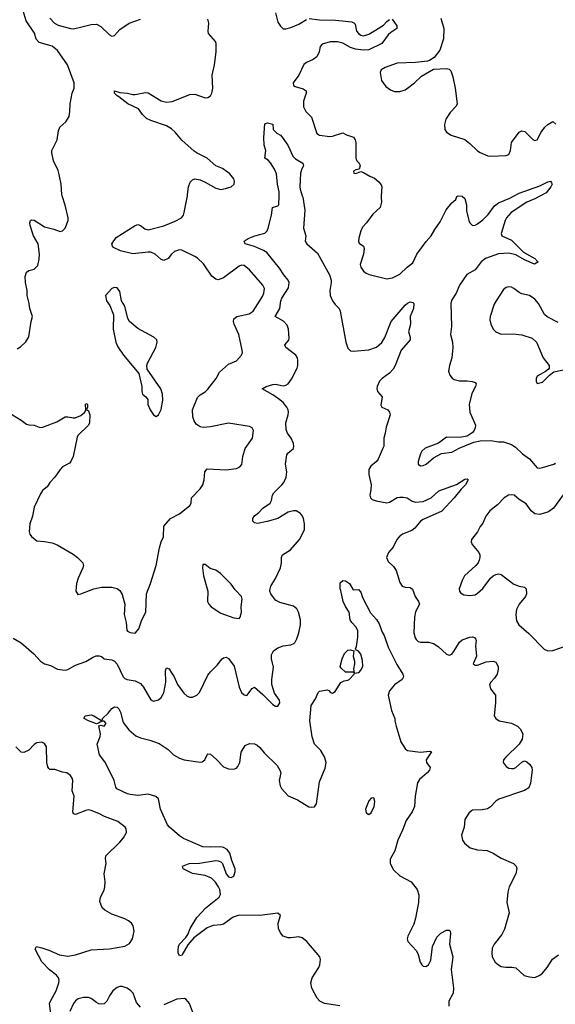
# Model space of a CAD drawing. Header units: inches. Extents: x 2220522 to 2384314, y 721474 to 893490.
# Tile 139 of 256: x 2271919 to 2276049, y 843765 to 851358. Entities that reach past the tile are written whole.
import ezdxf

# ---------------------------------------------------------------- set-up
doc = ezdxf.new("R2010")
doc.units = ezdxf.units.IN
doc.header["$MEASUREMENT"] = 0
doc.layers.add('C2874', color=7, linetype='Continuous')
doc.layers.add('C2875', color=7, linetype='Continuous')

msp = doc.modelspace()

# ---------------------------------------------------------------- linework, layer by layer
at = {"layer": 'C2874', "color": 5}
for points, elevation in [([(2271830, 848330.6), (2271930, 848270.6), (2271970, 848239.1), (2271990, 848232.7), (2272030, 848230.3), (2272070, 848214.6), (2272090, 848212.9), (2272204, 848256), (2272270, 848294), (2272290, 848296), (2272330, 848286.8), (2272347.3, 848287.3), (2272390, 848305.5), (2272421.2, 848330), (2272429.2, 848350), (2272425.2, 848390), (2272430, 848398), (2272435.3, 848395.3), (2272442, 848390), (2272442, 848370), (2272434, 848350), (2272450, 848342), (2272460.7, 848310), (2272458, 848250), (2272450.5, 848230), (2272367.7, 848150), (2272361.7, 848138.3), (2272330.4, 847989.6), (2272314, 847950), (2272301.6, 847938.4), (2272250, 847909.4), (2272230.6, 847890), (2272190, 847829.3), (2272150.5, 847789.5), (2272130, 847755.3), (2272094, 847726), (2272078.8, 847701.2), (2272030, 847598), (2272017.1, 847530), (2271995.8, 847470), (2271992.2, 847410), (2271997.1, 847390), (2272010, 847373.4), (2272050, 847339.1), (2272110, 847334.8), (2272170, 847322.8), (2272207.5, 847307.5), (2272330, 847236), (2272364.7, 847210), (2272404.7, 847170), (2272411.3, 847150), (2272406.8, 847130), (2272370.5, 847050), (2272358, 847010), (2272351.1, 846951.1), (2272366.4, 846926.4), (2272390, 846931), (2272490, 846968.8), (2272550, 846981.7), (2272630, 846981.7), (2272670, 846970.3), (2272690, 846954.9), (2272710, 846926), (2272728.5, 846850), (2272723.7, 846770), (2272738.7, 846710), (2272743.8, 846650), (2272750, 846642), (2272770, 846633), (2272810, 846627.7), (2272838.6, 846661.4), (2272860.5, 846730), (2272890.8, 846789.2), (2272895.8, 846930), (2272928.5, 847010), (2272971.9, 847148.1), (2272996.2, 847283.8), (2273010, 847332), (2273028.7, 847370), (2273030, 847452), (2273081.2, 847510), (2273150, 847548), (2273229.8, 847610.2), (2273241.6, 847630), (2273242.9, 847670), (2273310, 847739.1), (2273329.6, 847770), (2273342, 847810), (2273346.6, 847870), (2273365.1, 847894.9), (2273510, 847885.5), (2273590, 847895.5), (2273617.2, 847910), (2273631.3, 847928.7), (2273640.4, 847990), (2273658.3, 848050), (2273713.6, 848130), (2273721.6, 848190), (2273711.3, 848211.3), (2273690, 848220.7), (2273530, 848245.1), (2273390, 848218.9), (2273333.6, 848213.6), (2273310, 848217), (2273279.1, 848239.1), (2273263.3, 848263.3), (2273254.2, 848294.2), (2273252.4, 848350), (2273290, 848443), (2273310, 848463.8), (2273350, 848488), (2273370, 848507.7), (2273433.3, 848590), (2273459.7, 848640.3), (2273530, 848702), (2273590, 848727.7), (2273629.4, 848770), (2273637, 848790), (2273635.1, 848810), (2273608, 848930), (2273572.8, 849010), (2273568.2, 849030), (2273569.6, 849050), (2273593.2, 849070), (2273689.3, 849090), (2273717.7, 849110), (2273790, 849223.1), (2273801.8, 849250), (2273805.7, 849285.7), (2273794, 849310), (2273742.6, 849370), (2273690, 849428.2), (2273650, 849462.4), (2273630, 849464.7), (2273610, 849455.8), (2273490, 849368.2), (2273450, 849352.8), (2273430, 849357.4), (2273399.6, 849379.6), (2273334.8, 849474.8), (2273290, 849518), (2273270, 849532.8), (2273170, 849579.8), (2273150, 849582), (2273113, 849570), (2273088.2, 849550), (2273063.1, 849516.9), (2273030, 849501.2), (2273010, 849508.7), (2272964.5, 849550), (2272930, 849563.9), (2272910, 849566), (2272790, 849551.8), (2272695.1, 849575.1), (2272640.9, 849600.9), (2272634, 849610), (2272629.4, 849630), (2272662.7, 849677.3), (2272810, 849770.8), (2272830, 849778.8), (2272850, 849770.7), (2272884, 849744), (2272910, 849737.6), (2273030, 849768.9), (2273116.3, 849803.7), (2273166, 849830), (2273180.9, 849850), (2273187.9, 849872.1), (2273211.7, 850000)], 260), ([(2271869.1, 846589.1), (2271930, 846552), (2272026.5, 846466.5), (2272080.3, 846410), (2272110, 846391.6), (2272157.1, 846377.1), (2272210, 846350.4), (2272270, 846340.4), (2272290, 846346.4), (2272350, 846381.3), (2272430, 846408.7), (2272479.5, 846440.5), (2272508.6, 846451.4), (2272532.8, 846452.8), (2272550, 846446), (2272570.2, 846430.2), (2272630, 846420.2), (2272650, 846410.3), (2272670, 846387), (2272715.6, 846290), (2272730, 846277.3), (2272747.7, 846270), (2272810, 846258.8), (2272850, 846239.6), (2272873.8, 846210), (2272930, 846113.4), (2272950, 846103), (2272990, 846113), (2273010, 846130.6), (2273030, 846166.8), (2273045, 846250), (2273042.3, 846337.7), (2273050, 846360.7), (2273070, 846350.7), (2273090, 846321.6), (2273110.2, 846290.2), (2273135.6, 846230), (2273183.4, 846163.4), (2273210, 846140.4), (2273230, 846132.2), (2273250, 846132.2), (2273284.5, 846150), (2273304.7, 846170), (2273370, 846303), (2273390, 846328.2), (2273440.5, 846379.5), (2273480.9, 846430), (2273490, 846438), (2273510, 846442), (2273530, 846430.7), (2273571.7, 846371.7), (2273610.4, 846210), (2273630, 846170.7), (2273650, 846150.8), (2273670, 846146), (2273710, 846201), (2273730, 846211), (2273794, 846154), (2273870, 846076), (2273890, 846062.8), (2273910, 846064.7), (2273925.2, 846090), (2273922.7, 846110), (2273884.4, 846164.4), (2273864, 846230), (2273863.5, 846270), (2273875.2, 846364.8), (2273859.8, 846430), (2273859.8, 846460.2), (2273876.9, 846490), (2273910, 846514.9), (2273950, 846528.7), (2274010, 846537.6), (2274032.5, 846547.5), (2274042.3, 846557.7), (2274056.4, 846583.6), (2274071.1, 846628.9), (2274083.1, 846690), (2274083.5, 846730), (2274069.8, 846789.8), (2274055.3, 846815.3), (2274030, 846834), (2273924.2, 846864.2), (2273890, 846882), (2273854, 846930), (2273847.6, 846950), (2273849.6, 846970), (2273856.2, 846990), (2273890.8, 847049.2), (2273929.8, 847130), (2273938.3, 847170), (2273936.3, 847210), (2273945.1, 847230), (2274006.3, 847270), (2274075.6, 847350), (2274115.3, 847424.7), (2274115.6, 847470), (2274108.2, 847510), (2274098.9, 847530), (2274083.6, 847550), (2274049.7, 847569.7), (2274030, 847571), (2273990, 847561), (2273910, 847511), (2273828, 847488), (2273752.9, 847472.9), (2273730, 847477.2), (2273722.9, 847482.9), (2273717.2, 847490), (2273717.2, 847510), (2273728.1, 847531.9), (2273762.6, 847557.4), (2273794.5, 847590), (2273849.6, 847630), (2273860.5, 847650), (2273867.6, 847690), (2273878.7, 847710), (2273940.5, 847770), (2273955.4, 847790), (2273972.3, 847830), (2273979.1, 847870), (2273968, 847930), (2273978.9, 848001.1), (2273986, 848014), (2274029.6, 848050), (2274032.8, 848070), (2274029.7, 848090), (2274012.6, 848130), (2273982.9, 848170), (2273974, 848194), (2273969.7, 848250), (2273989.7, 848310), (2273991.1, 848330), (2273988.2, 848350), (2273977.4, 848370), (2273950, 848404.7), (2273914.4, 848434.4), (2273870, 848465.4), (2273788, 848510), (2273819, 848530), (2273870, 848543.6), (2273890, 848546.3), (2273950, 848535.2), (2273970, 848538.3), (2273989.8, 848550.2), (2274015.3, 848584.7), (2274057.7, 848670), (2274063.7, 848690), (2274063.7, 848730), (2274060.3, 848750), (2274048.6, 848770), (2273971.2, 848830), (2273964.2, 848850), (2273992.9, 848887.1), (2273997, 848903), (2273991.8, 848971.8), (2273982, 849002), (2273953.1, 849033.1), (2273887.8, 849070), (2273923.5, 849130), (2273933.5, 849190), (2273941.1, 849210), (2273990.6, 849290), (2273996.5, 849330), (2273989.9, 849349.9), (2273956.2, 849390), (2273922.1, 849442.1), (2273823.2, 849563.2), (2273798.8, 849578.8), (2273730, 849607.6), (2273657.2, 849630), (2273649.3, 849650), (2273681.2, 849670), (2273732.7, 849690), (2273810, 849712.4), (2273826, 849730), (2273833.5, 849750), (2273860.5, 849850), (2273869.3, 849910), (2273910, 849922), (2273917, 849930), (2273919, 850000)], 240), ([(2271900.2, 848819.8), (2271924.1, 848835.9), (2271967.3, 848872.7), (2271990, 848911.3), (2272006.6, 849030), (2272018.4, 849070), (2271997, 849130), (2271992.7, 849170), (2271977.2, 849230), (2271976, 849270), (2271962.7, 849330), (2271962, 849378), (2271970, 849412), (2271990, 849424.7), (2272030, 849434.8), (2272057.6, 849462.4), (2272068.3, 849511.7), (2272071.1, 849550), (2272060.4, 849630), (2272026.4, 849690), (2271998.4, 849770), (2271997.2, 849790), (2272002, 849810), (2272010, 849814), (2272030, 849810.6), (2272110, 849759.3), (2272182.8, 849742.8), (2272230, 849725.5), (2272250, 849730.7), (2272269.6, 849750.4), (2272291.5, 849810), (2272291.5, 849830), (2272268.6, 849928.6), (2272247.4, 850000)], 280), ([(2274097.8, 850000), (2274101.3, 849990), (2274116.2, 849890), (2274106.5, 849750), (2274125.5, 849690), (2274120.3, 849650), (2274131.7, 849630), (2274216, 849556), (2274308.6, 849390), (2274320.2, 849350), (2274321.1, 849330), (2274311.1, 849270), (2274313.8, 849230), (2274330, 849190.4), (2274350, 849162), (2274381, 849130), (2274390.5, 849110.5), (2274433.1, 848870), (2274450, 848824.9), (2274470, 848803), (2274490, 848801.3), (2274610, 848811.4), (2274670, 848833.6), (2274710.5, 848869.5), (2274734.2, 848905.8), (2274782.7, 849030), (2274890, 849155.8), (2274910, 849172.4), (2274930, 849180.7), (2274950, 849178), (2274958, 849170), (2274954.4, 849130), (2274930.3, 849070), (2274931.5, 849010), (2274915.8, 848950), (2274928.5, 848910), (2274928.5, 848890), (2274861.2, 848810), (2274814.7, 848690), (2274797.7, 848662.3), (2274770, 848631.3), (2274712.7, 848590), (2274692.4, 848570), (2274674.9, 848530), (2274672, 848510), (2274678.4, 848490), (2274713.4, 848450), (2274704, 848384), (2274712, 848370), (2274758, 848350), (2274771.3, 848330), (2274776, 848310), (2274744.2, 848215.8), (2274738, 848170), (2274725.7, 848130), (2274725.3, 848070), (2274721.2, 848058.8), (2274683.6, 847970), (2274668.7, 847950), (2274625.2, 847914.8), (2274610.2, 847890), (2274610.2, 847850), (2274628.6, 847770), (2274627.2, 847732.8), (2274619, 847690), (2274624.2, 847670), (2274637.8, 847657.8), (2274666.2, 847646.2), (2274750, 847632.4), (2274770, 847636.1), (2274830, 847674.3), (2274850, 847676.9), (2274876.7, 847676.7), (2274906, 847670), (2274943.8, 847643.8), (2274970, 847636.2), (2275030, 847642.8), (2275090.4, 847669.6), (2275150, 847724.9), (2275285.7, 847774.3), (2275350, 847815.5), (2275370, 847818), (2275378, 847810), (2275357.3, 847770), (2275322.7, 847737.3), (2275269.2, 847670), (2275173.3, 847566.7), (2275030, 847502.4), (2275010.3, 847490), (2274964.4, 847435.6), (2274942, 847418), (2274870.6, 847390), (2274844.2, 847370), (2274827.7, 847350), (2274798.7, 847290), (2274763.1, 847250), (2274746.7, 847210), (2274760.7, 847180.7), (2274800.4, 847140.4), (2274821.8, 847110), (2274850, 847018.8), (2274867.7, 846990), (2274890, 846980.5), (2274930, 846979.3), (2274947.2, 846967.2), (2274968.6, 846908.6), (2274994.9, 846870), (2275001.1, 846850), (2274969.4, 846790.6), (2274963.2, 846750), (2274958.9, 846630), (2274968.8, 846590), (2274976.9, 846576.9), (2274990, 846563.8), (2275010, 846558), (2275070, 846556.5), (2275110, 846546.9), (2275145.1, 846525.1), (2275210, 846466), (2275230, 846457.1), (2275250, 846465.5), (2275269.8, 846490.2), (2275310, 846557.1), (2275330, 846574.4), (2275390, 846597.1), (2275410, 846599.1), (2275430, 846590.8), (2275438, 846570), (2275434, 846530), (2275440.4, 846450), (2275416, 846390), (2275430, 846380.7), (2275450, 846380.5), (2275514.3, 846405.7), (2275570, 846411.8), (2275590, 846403.8), (2275607.4, 846370), (2275608.9, 846350), (2275601.3, 846310), (2275580.3, 846279.7), (2275550.8, 846250), (2275542, 846230), (2275550, 846198), (2275588, 846148), (2275588.5, 846090), (2275577.1, 845990), (2275589.1, 845969.1), (2275614.8, 845950), (2275710, 845932), (2275756, 845910), (2275777.3, 845890), (2275797.1, 845850), (2275793.4, 845810), (2275770.8, 845770), (2275666, 845670), (2275648.2, 845650), (2275645.5, 845630), (2275670, 845599.3), (2275690, 845586.7), (2275710, 845582.4), (2275730, 845582.4), (2275745.2, 845590), (2275790, 845633.4), (2275810, 845641.6), (2275830, 845635.5), (2275850, 845617.1), (2275866.4, 845590), (2275870.4, 845570), (2275858, 845470), (2275845.5, 845434.5), (2275810, 845412.7), (2275612.3, 845347.7), (2275589.2, 845330.8), (2275550, 845287.6), (2275526.4, 845273.6), (2275485.3, 845265.3), (2275410, 845262.7), (2275402, 845258), (2275381.7, 845238.3), (2275350.5, 845190), (2275346, 845130), (2275326.4, 845070), (2275333.4, 845030), (2275348.8, 845008.8), (2275391.8, 844971.8), (2275450, 844956.4), (2275522, 844950), (2275570, 844930.6), (2275631.9, 844891.9), (2275726.8, 844850), (2275747.7, 844830), (2275752.8, 844812.8), (2275743.8, 844770), (2275694, 844670), (2275682, 844630), (2275674, 844550), (2275691.7, 844470), (2275655.8, 844344.2), (2275637.1, 844302.9), (2275577.1, 844230), (2275562.9, 844197.1), (2275558.4, 844158.4), (2275562.4, 844130), (2275586, 844090), (2275610, 844068.2), (2275630, 844057.6), (2275667.7, 844052.3), (2275712.7, 844052.7), (2275745.5, 844045.5), (2275808.3, 843988.3), (2275850, 843976.3), (2275890, 843973), (2275930, 843990.4), (2275950, 844006.4), (2275986.3, 844050), (2276026.3, 844113.7), (2276072.5, 844147.5)], 240), ([(2274706, 850000), (2274705.3, 849990), (2274708.9, 849950), (2274698.9, 849910), (2274640.9, 849859.1), (2274592.3, 849790), (2274562.8, 849757.2), (2274547.9, 849730), (2274533.4, 849673.4), (2274530.4, 849650.4), (2274535.5, 849635.5), (2274570.5, 849610.5), (2274574.4, 849594.4), (2274568.7, 849550), (2274544.2, 849470), (2274548.8, 849450), (2274570, 849418), (2274590, 849402), (2274612.6, 849392.6), (2274750, 849360.4), (2274793.4, 849366.6), (2274850, 849395.5), (2274906.6, 849450), (2274950, 849482), (2274980.3, 849550), (2275053.6, 849646.4), (2275092.4, 849690), (2275119.8, 849740.2), (2275160.4, 849799.6), (2275208.4, 849891.6), (2275250, 849944.9), (2275282, 849970), (2275290, 849994), (2275300.4, 849999.6), (2275330, 849998), (2275350, 849978), (2275364.9, 849930), (2275363.8, 849883.8), (2275380.7, 849810), (2275390.8, 849790), (2275410, 849770.8), (2275430, 849772.7), (2275450, 849782.3), (2275490, 849814.7), (2275530, 849856.2), (2275578.9, 849921.1), (2275610, 849945.5), (2275697.5, 849982.5), (2275731.2, 850000)], 260), ([(2275934.5, 850000), (2275890, 849975.9), (2275828.7, 849951.3), (2275709.1, 849870.9), (2275673.4, 849830), (2275662.8, 849810), (2275632.2, 849710), (2275637.1, 849690), (2275710, 849656.5), (2275804.2, 849564.2), (2275890, 849515.9), (2275914.6, 849490), (2275912.8, 849487.2), (2275888.5, 849471.5), (2275810, 849506.2), (2275743.6, 849543.6), (2275690, 849557.6), (2275610, 849551.5), (2275510, 849515.3), (2275477.4, 849490), (2275430, 849429.6), (2275367, 849393), (2275310.2, 849309.8), (2275285.6, 849254.4), (2275248.2, 849191.8), (2275242.3, 849170), (2275249.1, 848990.9), (2275241.7, 848930), (2275255.6, 848870), (2275259.3, 848830), (2275250.7, 848750.7), (2275232.2, 848690), (2275226.2, 848646.2), (2275236.1, 848616.1), (2275253.8, 848593.8), (2275270, 848582), (2275310, 848572.4), (2275370, 848572.7), (2275407.9, 848567.9), (2275430, 848558.8), (2275438.8, 848550), (2275433.4, 848530), (2275405.1, 848474.9), (2275385.5, 848390), (2275390.2, 848330), (2275426, 848250), (2275432.7, 848230), (2275430.5, 848210), (2275423, 848190), (2275407.5, 848172.5), (2275370, 848147), (2275310, 848135.8), (2275210, 848138), (2275146.8, 848093.2), (2275045.3, 848054.7), (2275019.5, 848030), (2275008.9, 848010), (2274990.4, 847950), (2274990.5, 847930.5), (2275010, 847916.4), (2275030, 847918.7), (2275053.6, 847930), (2275110, 847978.4), (2275170, 848013), (2275250, 848022.6), (2275307.3, 848052.7), (2275420.7, 848099.3), (2275470, 848108.9), (2275552.6, 848112.6), (2275610, 848102.4), (2275650, 848101.3), (2275710, 848081.3), (2275740.5, 848060.5), (2275795.5, 848010), (2275850, 847972.4), (2275910, 847902.4), (2275930, 847900.3), (2275950, 847904.9), (2276038, 847930), (2276050, 847938)], 260), ([(2276070, 849021.7), (2275986, 849066), (2275965.2, 849085.2), (2275918.9, 849170), (2275890, 849202.4), (2275850, 849229.6), (2275790, 849244), (2275770, 849253), (2275730, 849283.6), (2275710, 849294), (2275690, 849297), (2275670, 849292.3), (2275650, 849276), (2275592.7, 849190), (2275577.3, 849162.7), (2275545.5, 849070), (2275543.4, 849043.4), (2275550.6, 849010), (2275570.6, 848970), (2275590.8, 848950), (2275632.1, 848932.1), (2275724.6, 848935.4), (2275790, 848927.6), (2275870, 848901.1), (2275903.7, 848870), (2275956, 848750), (2276000.5, 848690), (2276000.7, 848670), (2275996.4, 848663.6), (2275974.2, 848645.8), (2275908, 848610), (2275900.7, 848590), (2275901, 848570), (2275910, 848552), (2275950, 848562), (2276003, 848617), (2276038.4, 848641.6), (2276210, 848678.2)], 280), ([(2276130, 847721.3), (2276035.8, 847590), (2275996.5, 847563.5), (2275930, 847543.1), (2275890, 847548), (2275861.3, 847570), (2275823.5, 847623.5), (2275770, 847656.9), (2275731.6, 847690), (2275710, 847694.5), (2275687.7, 847690), (2275655.5, 847670), (2275603.7, 847616.3), (2275543.8, 847570), (2275514, 847530), (2275490, 847474), (2275470, 847449.2), (2275450, 847409.4), (2275403, 847350), (2275399.3, 847330), (2275408.2, 847310), (2275458.4, 847250), (2275467, 847230), (2275467.2, 847210), (2275460.9, 847190), (2275452.9, 847170), (2275437, 847150), (2275348.9, 847070), (2275330, 847032.7), (2275308.5, 846968.5), (2275310.6, 846950), (2275318.8, 846938.8), (2275343.7, 846923.7), (2275390, 846917), (2275430, 846923.7), (2275450, 846934.4), (2275488.8, 846971.2), (2275549.8, 847050.2), (2275570, 847068.7), (2275590, 847079.5), (2275610, 847083.7), (2275630, 847079.5), (2275730, 847004.9), (2275770, 846988.8), (2275810, 846980.5), (2275824, 846970), (2275826.7, 846930), (2275818.7, 846910), (2275770.3, 846850), (2275748.9, 846810), (2275743.2, 846770), (2275750, 846721), (2275766.4, 846690), (2275844.6, 846624.6), (2275963.8, 846503.8), (2275990, 846490.4), (2276030, 846493.4), (2276170, 846542.6)], 260), ([(2274386.4, 843753.6), (2274270, 843772.3), (2274234, 843790), (2274213.2, 843813.2), (2274171.9, 843890), (2274163.4, 843930), (2274172.7, 843970), (2274226, 844050), (2274234.2, 844070), (2274238.7, 844110), (2274232.4, 844130), (2274131.9, 844250), (2274097.4, 844277.4), (2274070, 844286.2), (2274010, 844276.8), (2273990, 844278.3), (2273950, 844291), (2273930, 844315.1), (2273915.5, 844350), (2273912.9, 844390), (2273929.4, 844450), (2273910, 844467), (2273770, 844449.1), (2273610, 844451.7), (2273563.9, 844436.1), (2273490, 844383.5), (2273470, 844378), (2273410, 844373.7), (2273390, 844366.2), (2273365.4, 844354.6), (2273261.1, 844278.9), (2273215.6, 844224.4), (2273170, 844145.2), (2273150, 844138), (2273141.2, 844161.2), (2273140.5, 844180.5), (2273142, 844210), (2273149.7, 844230), (2273200.8, 844279.2), (2273216.2, 844303.8), (2273233.5, 844350), (2273285.5, 844434.5), (2273354, 844510), (2273457, 844590), (2273467.5, 844612.5), (2273461.1, 844650), (2273451.6, 844671.6), (2273428, 844708), (2273397, 844737), (2273350, 844758.7), (2273250, 844774.5), (2273178, 844810), (2273175.3, 844830), (2273226, 844850), (2273306, 844854), (2273430, 844874), (2273450, 844872.4), (2273470, 844863), (2273483, 844850), (2273510.8, 844770), (2273530, 844747.7), (2273550, 844742.8), (2273570, 844752), (2273580.9, 844790), (2273580.9, 844810), (2273553.7, 844873.7), (2273538.3, 844930), (2273518.2, 844958.2), (2273490, 844974.5), (2273470, 844978.7), (2273390, 844976.4), (2273330, 844980.4), (2273182.8, 845042.8), (2273150, 845064.7), (2273072.6, 845130), (2273058.5, 845150), (2273003.5, 845270), (2272988.2, 845350), (2272967.5, 845367.5), (2272910, 845384.6), (2272830, 845376.4), (2272770, 845383.9), (2272750, 845388.7), (2272666.5, 845426.5), (2272658.9, 845438.9), (2272646.3, 845490), (2272596.6, 845596.6), (2272574.9, 845634.9), (2272534, 845690), (2272515.6, 845770), (2272538.4, 845830), (2272540.7, 845850), (2272528.7, 845911.3), (2272543.1, 845916.9), (2272570, 845911), (2272585.2, 845930), (2272570, 845949), (2272551.1, 845948.9), (2272527.1, 845932.9), (2272511.3, 845928.7), (2272448.7, 845950), (2272415.3, 845970), (2272418, 845982), (2272426, 845990), (2272470, 845996.3), (2272491, 845990), (2272550, 845954), (2272558, 845962), (2272558, 845970), (2272600.9, 846010), (2272630, 846046), (2272650, 846058.8), (2272670, 846056), (2272683.5, 846043.5), (2272696.7, 846016.7), (2272717.8, 845937.8), (2272760.3, 845880.3), (2272815.1, 845835.1), (2272850, 845819.3), (2272922, 845802), (2272995.2, 845775.2), (2273062.8, 845730), (2273104, 845690), (2273150, 845662.7), (2273186, 845650), (2273310, 845633.4), (2273324.9, 845635.1), (2273345.1, 845650), (2273365.6, 845694.4), (2273370, 845697.3), (2273390, 845692.7), (2273434.8, 845654.8), (2273490, 845596.4), (2273530, 845580.3), (2273570, 845579.5), (2273590, 845586.7), (2273601.1, 845598.9), (2273615.1, 845630), (2273626.6, 845710), (2273658, 845762), (2273690, 845777.1), (2273730, 845773.7), (2273750, 845763.1), (2273770, 845744.2), (2273804.4, 845704.4), (2273905.3, 845605.3), (2273925.7, 845570), (2273931.6, 845550), (2273919.6, 845490), (2273926.2, 845450), (2273938.5, 845430), (2273990, 845372), (2274060.5, 845340.5), (2274147.4, 845287.4), (2274170, 845284.4), (2274191.1, 845288.9), (2274208, 845312), (2274230, 845481), (2274274.9, 845585.1), (2274280.9, 845630), (2274270, 845673.2), (2274242, 845722), (2274192.7, 845770), (2274173.6, 845826.4), (2274157, 845950), (2274167.3, 846070), (2274198.4, 846121.6), (2274219, 846170), (2274230, 846181), (2274290, 846191.3), (2274303.6, 846183.6), (2274314, 846170), (2274330, 846164.7), (2274350, 846178), (2274394, 846246), (2274420.4, 846259.6), (2274450, 846264.7), (2274458, 846270), (2274498, 846310), (2274500.4, 846319.6), (2274530, 846324.7), (2274538, 846330), (2274550, 846342), (2274564, 846370), (2274562.7, 846417.3), (2274550, 846464), (2274530, 846488.7), (2274515.3, 846495.3), (2274507.3, 846507.3), (2274515.5, 846524.5), (2274525.1, 846594.9), (2274525.4, 846645.4), (2274513.9, 846673.9), (2274479.6, 846710), (2274466.9, 846730), (2274458, 846790), (2274430, 846832.7), (2274413.3, 846870), (2274396, 846956), (2274390, 846968), (2274390, 847014), (2274410, 847034), (2274431.6, 847031.6), (2274462, 847010), (2274490, 846962), (2274530, 846964.7), (2274550, 846942), (2274562.8, 846902.8), (2274623.8, 846783.8), (2274670, 846733), (2274690, 846699.1), (2274714.6, 846634.6), (2274730.3, 846610), (2274759.4, 846519.4), (2274826.6, 846386.6), (2274874, 846310), (2274878.8, 846290), (2274867.7, 846270), (2274810, 846229.5), (2274770, 846181.2), (2274760.5, 846150), (2274784.9, 846030), (2274810.5, 845970), (2274810.5, 845950), (2274820.5, 845910), (2274856.3, 845790), (2274893.2, 845733.2), (2274910, 845722.8), (2275010, 845709), (2275077.6, 845717.6), (2275093.2, 845713.2), (2275052.4, 845650), (2275054.9, 845630), (2275083.8, 845590), (2275077.6, 845570), (2275061.7, 845550), (2275001.7, 845498.3), (2274986.3, 845473.7), (2274968.9, 845370), (2274963.1, 845290), (2274945.7, 845250), (2274897.7, 845182.3), (2274871.1, 845108.9), (2274835.5, 845030), (2274812.1, 844947.9), (2274775.3, 844884.7), (2274776.6, 844850), (2274801.8, 844801.8), (2274850, 844757), (2274936.4, 844710), (2274983.1, 844650), (2274996.5, 844610), (2274993.8, 844550), (2274970.3, 844429.7), (2274956.7, 844383.3), (2274910.3, 844290), (2274907, 844270), (2274910.4, 844250), (2274978, 844178), (2274990.4, 844150), (2275007, 844090), (2275019.1, 844070), (2275030, 844059.1), (2275050, 844056.3), (2275070, 844070.7), (2275090, 844106), (2275101.3, 844210), (2275136.3, 844283.7), (2275166.2, 844313.8), (2275210, 844337.3), (2275230, 844336), (2275238, 844330), (2275240.7, 844310), (2275233.1, 844230), (2275257.7, 844130), (2275246.2, 844033.8), (2275264.9, 843890), (2275262, 843850), (2275228.9, 843790), (2275227, 843750)], 220), ([(2272160.5, 843670), (2272149.4, 843770), (2272156, 843790), (2272200.7, 843870), (2272220.7, 843930), (2272222.9, 843950), (2272217.6, 843970), (2272202.9, 843990), (2272149.8, 844029.8), (2272090, 844091.8), (2272037.6, 844190), (2272048.7, 844210), (2272090, 844201.7), (2272143, 844183), (2272225.7, 844145.7), (2272290, 844136.5), (2272350, 844145.5), (2272470, 844185.6), (2272610, 844192.3), (2272730, 844214.4), (2272764.9, 844235.1), (2272787.3, 844270), (2272800.7, 844330), (2272794.5, 844370), (2272780.9, 844390), (2272757.2, 844410), (2272730, 844423.6), (2272630, 844460.5), (2272575.1, 844490), (2272555.1, 844510), (2272536.6, 844556.6), (2272542.4, 844590), (2272570, 844644), (2272576.4, 844670), (2272578.5, 844710), (2272569.7, 844770), (2272585.1, 844850), (2272579.5, 844890), (2272582.7, 844910), (2272690, 845014.8), (2272719.3, 845050), (2272742.7, 845090), (2272738.9, 845118.9), (2272733.2, 845130), (2272674.9, 845174.9), (2272573.4, 845213.4), (2272530, 845236.9), (2272470, 845260.5), (2272450, 845264.7), (2272430, 845260.5), (2272350, 845228), (2272334.5, 845234.5), (2272329.7, 845250), (2272339.7, 845370), (2272323.7, 845410), (2272329.2, 845490), (2272322.7, 845510), (2272309.3, 845530), (2272282, 845550), (2272250, 845555.6), (2272190, 845576.9), (2272150, 845574.5), (2272142.3, 845582.3), (2272135.1, 845595.1), (2272128.8, 845628.8), (2272125.6, 845750), (2272110, 845776.4), (2272090, 845785.7), (2272050, 845780.4), (2272030, 845768.2), (2271990, 845724.7), (2271950, 845707.3), (2271930, 845709.5), (2271890, 845749.3)], 240), ([(2272850, 843742.6), (2272819.8, 843779.8), (2272792.8, 843850), (2272776.4, 843870), (2272747.3, 843890), (2272710, 843903.5), (2272690, 843902.3), (2272670, 843894.5), (2272638, 843870), (2272610.3, 843830), (2272590, 843789.4), (2272570, 843769.6), (2272550, 843766.3), (2272530, 843769.7), (2272510, 843778.3), (2272469.6, 843810), (2272450, 843818), (2272410, 843817.6), (2272370, 843806.5), (2272350, 843792.3), (2272334, 843770), (2272306.6, 843710)], 240), ([(2273259, 843690), (2273229.2, 843770), (2273202, 843802), (2273189.1, 843809.1), (2273130, 843803.7), (2273030, 843760.7)], 240)]:
    msp.add_lwpolyline(points, dxfattribs=dict(at, elevation=elevation))
for points, elevation in [([(2272650, 849293.2), (2272630, 849284), (2272581, 849230), (2272587.3, 849190), (2272613.2, 849153.2), (2272642.5, 849082.5), (2272640.5, 848970), (2272659.1, 848870), (2272674.4, 848834.4), (2272719.1, 848770), (2272838, 848630), (2272861, 848530), (2272861, 848490), (2272866, 848470), (2272891.3, 848450), (2272906, 848430), (2272907.3, 848390), (2272924.9, 848350), (2272950, 848311.3), (2272970, 848298), (2272990, 848311.3), (2273010, 848352), (2273023.2, 848423.2), (2273020.9, 848470), (2273006, 848510), (2272902, 848662), (2272898, 848690), (2272904.5, 848710), (2272969.5, 848830), (2272979.5, 848870), (2272976, 848890), (2272954, 848910), (2272830, 848976.9), (2272765.1, 849030), (2272753.3, 849053.3), (2272730, 849148.7), (2272702.7, 849190), (2272690, 849262), (2272670, 849289)], 280), ([(2273350, 847156), (2273330, 847155.3), (2273327.7, 847130), (2273337.1, 847070), (2273368.5, 846950), (2273367.7, 846870), (2273376, 846850), (2273394.8, 846830), (2273470, 846782.4), (2273570, 846745.5), (2273610, 846741), (2273619, 846750), (2273629.3, 846790), (2273627.3, 846830), (2273635.1, 846890), (2273627.8, 846910), (2273581.2, 846961.2), (2273550, 847006), (2273467.9, 847087.9), (2273430, 847112.3), (2273386.8, 847126.8)], 260), ([(2274498, 846322), (2274490, 846326), (2274430, 846326), (2274396.4, 846356.4), (2274389.2, 846369.2), (2274406, 846430), (2274422.7, 846470), (2274450, 846496), (2274470, 846498), (2274494, 846490), (2274491.3, 846450), (2274501, 846410), (2274501, 846390), (2274492, 846350)], 220), ([(2274650, 845357.6), (2274630, 845355.8), (2274610, 845333.6), (2274585.2, 845270), (2274590, 845240.7), (2274610, 845229), (2274630, 845242.4), (2274652.3, 845290), (2274657.8, 845330)], 220)]:
    msp.add_lwpolyline(points, close=True, dxfattribs=dict(at, elevation=elevation))
at = {"layer": 'C2875', "color": 5}
for points, elevation in [([(2272247.4, 850000), (2272244.4, 850010), (2272237.3, 850090), (2272223.7, 850163.7), (2272214.8, 850194.8), (2272178.4, 850270), (2272166, 850330), (2272166, 850350), (2272208.7, 850430), (2272219, 850501), (2272229, 850530), (2272275.3, 850570), (2272299, 850610), (2272306, 850650), (2272307.6, 850710), (2272323.5, 850790), (2272337.7, 850830), (2272337.7, 850870), (2272287.6, 851010), (2272210, 851118.9), (2272170, 851153.3), (2272070, 851181.1), (2272046.2, 851206.2), (2272034, 851254), (2271968, 851350), (2271946.3, 851426.3)], 280), ([(2272151.3, 851370), (2272186, 851330), (2272215.7, 851315.7), (2272310, 851290.1), (2272330, 851288.4), (2272366.4, 851293.6), (2272470, 851320.8), (2272510, 851324.2), (2272545.4, 851305.4), (2272610, 851240.7), (2272630, 851230.7), (2272650, 851234.8), (2272690, 851282.8), (2272762, 851330), (2272850, 851362)], 280), ([(2273211.7, 850000), (2273213.6, 850010), (2273219.5, 850070), (2273234, 850106), (2273250, 850122.8), (2273270, 850130.5), (2273310, 850123.8), (2273350, 850105.3), (2273430, 850057.3), (2273469.3, 850049.3), (2273505.2, 850054.8), (2273549.3, 850070), (2273571.6, 850090), (2273575.1, 850110), (2273569.6, 850130), (2273538.4, 850170), (2273483.7, 850210), (2273430, 850231.5), (2273365.1, 850290), (2273288.2, 850328.2), (2273264.8, 850344.8), (2273170, 850429.7), (2273118.7, 850490), (2273090, 850515.3), (2273050, 850539.4), (2272930, 850579.4), (2272896, 850596), (2272865.6, 850625.6), (2272834.5, 850670), (2272751.5, 850710), (2272684, 850764), (2272669.3, 850770), (2272649.6, 850790), (2272649.2, 850810), (2272690, 850797.1), (2272750, 850792.2), (2272790, 850780.8), (2272810, 850780.2), (2272890, 850796.9), (2272910, 850794.3), (2273010, 850731.1), (2273050, 850720.7), (2273093.3, 850726.7), (2273230, 850781.6), (2273270, 850783.8), (2273350, 850755.8), (2273370, 850756.4), (2273390, 850770.6), (2273399.7, 850790), (2273407.6, 850830), (2273403.8, 850930), (2273420.8, 851010), (2273434.2, 851110), (2273433.4, 851173.4), (2273427.6, 851190), (2273375.1, 851250), (2273372.8, 851270), (2273378.4, 851330), (2273370, 851362)], 260), ([(2273892, 851410), (2273910, 851338.8), (2273930, 851306.8), (2273950, 851288.2), (2273970, 851286.7), (2274010, 851296.5), (2274070, 851322.4), (2274130, 851360.3)], 260), ([(2274790, 851362), (2274826, 851310), (2274826.8, 851290), (2274780.2, 851259.8), (2274759.9, 851240.1), (2274710, 851174.7), (2274610, 851125.7), (2274570, 851122.5), (2274509.3, 851129.3), (2274470, 851143.4), (2274410, 851176.5), (2274370, 851186), (2274313.1, 851186.9), (2274250.8, 851170), (2274235.5, 851150), (2274228, 851110), (2274210.5, 851070), (2274182.8, 851050), (2274130, 851028.2), (2274108.5, 851011.5), (2274071, 850929), (2274027.7, 850870), (2274030.7, 850850), (2274041.7, 850841.7), (2274103.4, 850823.4), (2274127.3, 850810), (2274128.5, 850790), (2274106, 850730), (2274106.4, 850686.4), (2274125.3, 850650), (2274170, 850605.5), (2274210, 850480.7), (2274230, 850466.4), (2274310, 850457.6), (2274330, 850459.5), (2274410, 850484), (2274438, 850470), (2274492.4, 850452.4), (2274506.7, 850430), (2274510.4, 850409.6), (2274510.4, 850290), (2274518, 850270), (2274537.3, 850250), (2274542.8, 850230), (2274536, 850204), (2274510, 850199), (2274492, 850190), (2274494, 850174), (2274510, 850172), (2274550, 850186.8), (2274570, 850178.8), (2274618.8, 850150), (2274654.7, 850134.7), (2274687.2, 850107.2), (2274705.2, 850085.2), (2274710.7, 850070), (2274706, 850000)], 260), ([(2274150, 851367.2), (2274230, 851357.6), (2274354.5, 851354.5), (2274480.2, 851340.2), (2274494.5, 851334.5), (2274504.2, 851324.2), (2274516.5, 851270), (2274530, 851252.4), (2274550, 851238.5), (2274570, 851234), (2274610, 851246.3), (2274662.8, 851277.2), (2274723.3, 851316.7), (2274750, 851344.7), (2274770, 851358)], 260), ([(2275166.7, 851370), (2275190.3, 851290), (2275185.5, 851210), (2275158.2, 851121.8), (2275114.4, 851065.6), (2275077.8, 851042.2), (2275062.2, 851037.8), (2274970, 851027.3), (2274830, 851021.2), (2274737.3, 850990), (2274704.9, 850970), (2274698, 850950), (2274707.7, 850890), (2274720.7, 850870), (2274742.9, 850842.9), (2274776.7, 850816.7), (2274810, 850803.1), (2274850, 850803.1), (2274890, 850817), (2274910, 850830.3), (2274963.6, 850870), (2275017.8, 850922.2), (2275110, 850977.3), (2275210, 850980.5), (2275230, 850976.3), (2275242.8, 850962.8), (2275257.4, 850917.4), (2275277.6, 850830), (2275292.7, 850710), (2275284.9, 850690), (2275238.7, 850641.3), (2275204.4, 850590), (2275193, 850550), (2275197.3, 850510), (2275210.8, 850490), (2275246.9, 850466.9), (2275350, 850433.7), (2275390, 850404.2), (2275450, 850347), (2275470, 850333.7), (2275528.1, 850308.1), (2275550, 850304.9), (2275669.5, 850310.5), (2275690, 850317.3), (2275703.6, 850350), (2275711.6, 850410), (2275769.6, 850490), (2275790, 850500.5), (2275814.6, 850494.6), (2275874.6, 850434.6), (2275890, 850427.3), (2275910, 850430.7), (2275940.4, 850490), (2275967.4, 850530), (2275990, 850550.2), (2276030, 850571.8), (2276052.4, 850552.4)], 280), ([(2273919, 850000), (2273919.8, 850030), (2273907, 850090), (2273899.7, 850170), (2273884.2, 850204.2), (2273853.4, 850253.4), (2273834, 850274), (2273809, 850290), (2273816, 850350), (2273802.9, 850390), (2273800.5, 850450), (2273810, 850554), (2273830, 850562), (2273870, 850551), (2273874, 850510), (2273902, 850482), (2273930, 850466.4), (2273950, 850442.4), (2273990, 850385.5), (2274024.1, 850304.1), (2274044.3, 850284.3), (2274101.6, 850250), (2274106.7, 850230), (2274093.5, 850206.5), (2274084.6, 850175.4), (2274078, 850070), (2274080.6, 850050), (2274097.8, 850000)], 240), ([(2275731.2, 850000), (2275770, 850020.2), (2275930, 850077.1), (2275990, 850106.9), (2276012.1, 850112.1), (2276020.3, 850100.3), (2276023.6, 850090), (2276014.2, 850070), (2275977, 850023), (2275934.5, 850000)], 260)]:
    msp.add_lwpolyline(points, dxfattribs=dict(at, elevation=elevation))

doc.saveas('drawing.dxf')
